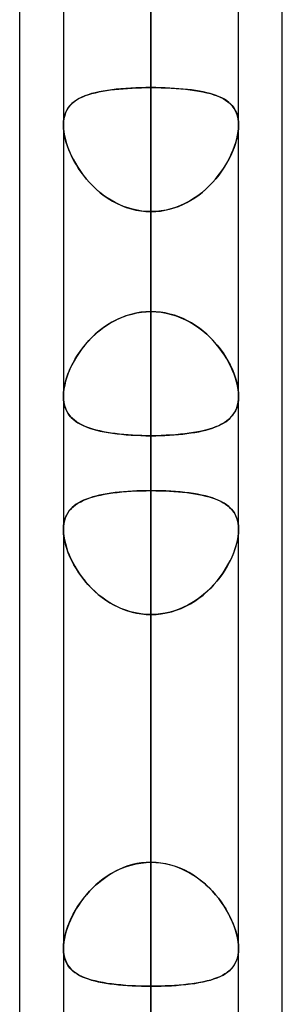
# Model space of a CAD drawing. Header units: millimetres. Extents: x -120 to 100, y -270 to 270.
# Tile 51 of 79: x -50 to -47, y 84 to 95. Entities that reach past the tile are written whole.
import ezdxf

# ---------------------------------------------------------------- set-up
doc = ezdxf.new("R2010")
doc.units = ezdxf.units.MM
doc.layers.add('MAIN-1', color=7, linetype='Continuous')
doc.layers.add('MAIN-2', color=7, linetype='Continuous')

msp = doc.modelspace()

# ---------------------------------------------------------------- linework, layer by layer
at = {"layer": 'MAIN-1'}
for p, q in [((-50, 72.595), (-50, 139.276)), ((-48.489, 138.963), (-48.489, 0)), ((-49.496, 138.423), (-49.496, 0)), ((-46.978, 73.035), (-46.978, 138.497)), ((-47.481, 0), (-47.481, 138.299)), ((-49.496, 90.824), (-49.496, 90.824)), ((-47.481, 90.824), (-47.481, 90.824)), ((-49.496, 90.823), (-49.496, 90.824)), ((-49.496, 90.822), (-49.496, 90.823)), ((-49.496, 90.823), (-49.496, 90.823)), ((-49.496, 90.821), (-49.496, 90.822)), ((-49.496, 90.822), (-49.496, 90.822)), ((-47.481, 90.824), (-47.481, 90.823)), ((-47.481, 90.823), (-47.481, 90.823)), ((-47.481, 90.823), (-47.481, 90.823)), ((-47.481, 90.823), (-47.481, 90.822)), ((-47.481, 90.822), (-47.481, 90.822)), ((-49.496, 89.292), (-49.496, 89.293)), ((-49.496, 89.291), (-49.496, 89.292)), ((-49.496, 89.292), (-49.496, 89.292)), ((-49.496, 89.29), (-49.496, 89.291)), ((-49.496, 89.291), (-49.496, 89.291)), ((-49.496, 89.29), (-49.496, 89.29)), ((-47.481, 89.296), (-47.481, 89.295)), ((-47.481, 89.295), (-47.481, 89.294)), ((-47.481, 89.294), (-47.481, 89.293)), ((-47.481, 89.293), (-47.481, 89.292)), ((-47.481, 89.292), (-47.481, 89.291)), ((-47.481, 89.291), (-47.481, 89.29))]:
    msp.add_line(p, q, dxfattribs=at)
at = {"layer": 'MAIN-2'}
for p, q in [((-48.489, 0), (-48.489, 138.963)), ((-48.489, 137.431), (-48.489, 0)), ((-48.489, 0), (-48.489, 137.431)), ((-48.489, 0), (-48.489, 127.737)), ((-48.489, 127.737), (-48.489, 0)), ((-48.489, 126.312), (-48.489, 0)), ((-48.489, 0), (-48.489, 126.312)), ((-48.489, 91.797), (-48.489, 123.922)), ((-48.489, 121.907), (-48.489, 90.37)), ((-48.489, 0), (-48.489, 116.617)), ((-48.489, 116.617), (-48.489, 0)), ((-48.489, 115.192), (-48.489, 0)), ((-48.489, 0), (-48.489, 115.192)), ((-48.489, 80.668), (-48.489, 108.206)), ((-48.489, 106.191), (-48.489, 79.079)), ((-48.489, 0), (-48.489, 105.496)), ((-48.489, 105.496), (-48.489, 0)), ((-48.489, 104.07), (-48.489, 0)), ((-48.489, 0), (-48.489, 104.07)), ((-48.489, 94.373), (-48.489, 104.07)), ((-48.489, 104.07), (-48.489, 94.373)), ((-48.489, 101.496), (-48.489, 91.797)), ((-48.489, 91.797), (-48.489, 101.496)), ((-48.489, 89.738), (-48.489, 99.429)), ((-48.489, 99.429), (-48.489, 89.738)), ((-48.489, 95.155), (-48.489, 85.463)), ((-48.489, 85.463), (-48.489, 95.155)), ((-49.046, 94.333), (-49.002, 94.34)), ((-48.99, 94.342), (-49.039, 94.334)), ((-49.002, 94.34), (-48.956, 94.346)), ((-48.94, 94.348), (-48.99, 94.342)), ((-48.956, 94.346), (-48.908, 94.352)), ((-48.888, 94.354), (-48.94, 94.348)), ((-48.908, 94.352), (-48.859, 94.357)), ((-48.834, 94.359), (-48.888, 94.354)), ((-48.859, 94.357), (-48.809, 94.361)), ((-48.778, 94.364), (-48.834, 94.359)), ((-48.809, 94.361), (-48.758, 94.365)), ((-48.722, 94.367), (-48.778, 94.364)), ((-48.758, 94.365), (-48.705, 94.368)), ((-48.665, 94.37), (-48.722, 94.367)), ((-48.705, 94.368), (-48.652, 94.37)), ((-48.607, 94.372), (-48.665, 94.37)), ((-48.652, 94.37), (-48.598, 94.372)), ((-48.548, 94.373), (-48.607, 94.372)), ((-48.598, 94.372), (-48.543, 94.373)), ((-48.489, 94.373), (-48.548, 94.373)), ((-48.543, 94.373), (-48.489, 94.373)), ((-48.489, 0), (-48.489, 94.373)), ((-48.489, 94.373), (-48.489, 0)), ((-48.489, 94.373), (-48.43, 94.373)), ((-48.434, 94.373), (-48.489, 94.373)), ((-48.38, 94.372), (-48.434, 94.373)), ((-48.43, 94.373), (-48.371, 94.372)), ((-48.326, 94.37), (-48.38, 94.372)), ((-48.371, 94.372), (-48.313, 94.37)), ((-48.272, 94.368), (-48.326, 94.37)), ((-48.313, 94.37), (-48.256, 94.367)), ((-48.22, 94.365), (-48.272, 94.368)), ((-48.256, 94.367), (-48.199, 94.364)), ((-48.168, 94.361), (-48.22, 94.365)), ((-48.199, 94.364), (-48.144, 94.359)), ((-48.118, 94.357), (-48.168, 94.361)), ((-48.144, 94.359), (-48.09, 94.354)), ((-48.069, 94.352), (-48.118, 94.357)), ((-48.09, 94.354), (-48.038, 94.348)), ((-48.022, 94.346), (-48.069, 94.352)), ((-48.038, 94.348), (-47.987, 94.342)), ((-47.976, 94.34), (-48.022, 94.346)), ((-47.987, 94.342), (-47.939, 94.334)), ((-47.932, 94.333), (-47.976, 94.34)), ((-49.347, 94.23), (-49.374, 94.211)), ((-49.361, 94.221), (-49.334, 94.239)), ((-49.317, 94.248), (-49.347, 94.23)), ((-49.334, 94.239), (-49.305, 94.254)), ((-49.285, 94.264), (-49.317, 94.248)), ((-49.305, 94.254), (-49.274, 94.269)), ((-49.25, 94.279), (-49.285, 94.264)), ((-49.274, 94.269), (-49.241, 94.282)), ((-49.213, 94.292), (-49.25, 94.279)), ((-49.241, 94.282), (-49.205, 94.294)), ((-49.173, 94.304), (-49.213, 94.292)), ((-49.205, 94.294), (-49.168, 94.305)), ((-49.13, 94.315), (-49.173, 94.304)), ((-49.168, 94.305), (-49.129, 94.315)), ((-49.086, 94.325), (-49.13, 94.315)), ((-49.129, 94.315), (-49.088, 94.324)), ((-49.088, 94.324), (-49.046, 94.333)), ((-49.039, 94.334), (-49.086, 94.325)), ((-47.939, 94.334), (-47.892, 94.325)), ((-47.889, 94.324), (-47.932, 94.333)), ((-47.892, 94.325), (-47.847, 94.315)), ((-47.848, 94.315), (-47.889, 94.324)), ((-47.809, 94.305), (-47.848, 94.315)), ((-47.847, 94.315), (-47.805, 94.304)), ((-47.772, 94.294), (-47.809, 94.305)), ((-47.805, 94.304), (-47.765, 94.292)), ((-47.737, 94.282), (-47.772, 94.294)), ((-47.765, 94.292), (-47.728, 94.279)), ((-47.704, 94.269), (-47.737, 94.282)), ((-47.728, 94.279), (-47.693, 94.264)), ((-47.673, 94.254), (-47.704, 94.269)), ((-47.693, 94.264), (-47.66, 94.248)), ((-47.643, 94.239), (-47.673, 94.254)), ((-47.66, 94.248), (-47.63, 94.23)), ((-47.616, 94.221), (-47.643, 94.239)), ((-47.63, 94.23), (-47.603, 94.211)), ((-49.457, 94.115), (-49.471, 94.086)), ((-49.461, 94.108), (-49.446, 94.134)), ((-49.441, 94.142), (-49.457, 94.115)), ((-49.446, 94.134), (-49.428, 94.159)), ((-49.421, 94.167), (-49.441, 94.142)), ((-49.428, 94.159), (-49.408, 94.181)), ((-49.399, 94.19), (-49.421, 94.167)), ((-49.408, 94.181), (-49.386, 94.202)), ((-49.374, 94.211), (-49.399, 94.19)), ((-49.386, 94.202), (-49.361, 94.221)), ((-47.592, 94.202), (-47.616, 94.221)), ((-47.603, 94.211), (-47.578, 94.19)), ((-47.569, 94.181), (-47.592, 94.202)), ((-47.578, 94.19), (-47.556, 94.167)), ((-47.549, 94.159), (-47.569, 94.181)), ((-47.556, 94.167), (-47.537, 94.142)), ((-47.532, 94.134), (-47.549, 94.159)), ((-47.537, 94.142), (-47.52, 94.115)), ((-47.516, 94.108), (-47.532, 94.134)), ((-47.52, 94.115), (-47.506, 94.086)), ((-49.49, 94.019), (-49.495, 93.982)), ((-49.495, 93.98), (-49.491, 94.015)), ((-49.491, 94.015), (-49.484, 94.048)), ((-49.482, 94.053), (-49.49, 94.019)), ((-49.484, 94.048), (-49.474, 94.079)), ((-49.471, 94.086), (-49.482, 94.053)), ((-49.474, 94.079), (-49.461, 94.108)), ((-47.504, 94.079), (-47.516, 94.108)), ((-47.506, 94.086), (-47.495, 94.053)), ((-47.494, 94.048), (-47.504, 94.079)), ((-47.495, 94.053), (-47.488, 94.019)), ((-47.487, 94.015), (-47.494, 94.048)), ((-47.488, 94.019), (-47.483, 93.982)), ((-47.483, 93.98), (-47.487, 94.015)), ((-49.495, 93.982), (-49.496, 93.944)), ((-49.496, 93.944), (-49.495, 93.98)), ((-49.496, 93.944), (-49.495, 93.904)), ((-49.495, 93.906), (-49.496, 93.944)), ((-49.491, 93.868), (-49.495, 93.906)), ((-49.495, 93.904), (-49.49, 93.863)), ((-47.483, 93.904), (-47.487, 93.863)), ((-47.486, 93.868), (-47.483, 93.906)), ((-47.483, 93.982), (-47.481, 93.944)), ((-47.481, 93.944), (-47.483, 93.98)), ((-47.481, 93.944), (-47.483, 93.904)), ((-47.483, 93.906), (-47.481, 93.944)), ((-49.485, 93.827), (-49.491, 93.868)), ((-49.49, 93.863), (-49.483, 93.82)), ((-49.475, 93.786), (-49.485, 93.827)), ((-49.483, 93.82), (-49.473, 93.776)), ((-49.464, 93.743), (-49.475, 93.786)), ((-49.473, 93.776), (-49.46, 93.731)), ((-47.505, 93.776), (-47.517, 93.731)), ((-47.514, 93.743), (-47.502, 93.786)), ((-47.494, 93.82), (-47.505, 93.776)), ((-47.502, 93.786), (-47.493, 93.827)), ((-47.487, 93.863), (-47.494, 93.82)), ((-47.493, 93.827), (-47.486, 93.868)), ((-49.45, 93.701), (-49.464, 93.743)), ((-49.46, 93.731), (-49.445, 93.686)), ((-49.434, 93.658), (-49.45, 93.701)), ((-49.445, 93.686), (-49.427, 93.64)), ((-49.416, 93.614), (-49.434, 93.658)), ((-47.562, 93.614), (-47.544, 93.658)), ((-47.533, 93.686), (-47.551, 93.64)), ((-47.544, 93.658), (-47.528, 93.701)), ((-47.517, 93.731), (-47.533, 93.686)), ((-47.528, 93.701), (-47.514, 93.743)), ((-49.427, 93.64), (-49.406, 93.594)), ((-49.395, 93.571), (-49.416, 93.614)), ((-49.406, 93.594), (-49.384, 93.549)), ((-49.373, 93.528), (-49.395, 93.571)), ((-49.384, 93.549), (-49.358, 93.503)), ((-47.594, 93.549), (-47.619, 93.503)), ((-47.605, 93.528), (-47.582, 93.571)), ((-47.571, 93.594), (-47.594, 93.549)), ((-47.582, 93.571), (-47.562, 93.614)), ((-47.551, 93.64), (-47.571, 93.594)), ((-49.348, 93.486), (-49.373, 93.528)), ((-49.358, 93.503), (-49.331, 93.458)), ((-49.322, 93.444), (-49.348, 93.486)), ((-49.331, 93.458), (-49.301, 93.413)), ((-49.294, 93.402), (-49.322, 93.444)), ((-47.684, 93.402), (-47.656, 93.444)), ((-47.647, 93.458), (-47.677, 93.413)), ((-47.656, 93.444), (-47.629, 93.486)), ((-47.619, 93.503), (-47.647, 93.458)), ((-47.629, 93.486), (-47.605, 93.528)), ((-49.301, 93.413), (-49.269, 93.368)), ((-49.263, 93.361), (-49.294, 93.402)), ((-49.269, 93.368), (-49.234, 93.325)), ((-49.23, 93.321), (-49.263, 93.361)), ((-49.234, 93.325), (-49.197, 93.283)), ((-49.196, 93.281), (-49.23, 93.321)), ((-47.782, 93.281), (-47.747, 93.321)), ((-47.744, 93.325), (-47.781, 93.283)), ((-47.747, 93.321), (-47.715, 93.361)), ((-47.709, 93.368), (-47.744, 93.325)), ((-47.715, 93.361), (-47.684, 93.402)), ((-47.677, 93.413), (-47.709, 93.368)), ((-49.197, 93.283), (-49.158, 93.242)), ((-49.159, 93.243), (-49.196, 93.281)), ((-49.121, 93.207), (-49.159, 93.243)), ((-49.158, 93.242), (-49.116, 93.203)), ((-49.08, 93.172), (-49.121, 93.207)), ((-49.116, 93.203), (-49.073, 93.165)), ((-47.861, 93.203), (-47.905, 93.165)), ((-47.897, 93.172), (-47.857, 93.207)), ((-47.82, 93.242), (-47.861, 93.203)), ((-47.857, 93.207), (-47.818, 93.243)), ((-47.781, 93.283), (-47.82, 93.242)), ((-47.818, 93.243), (-47.782, 93.281)), ((-49.038, 93.138), (-49.08, 93.172)), ((-49.073, 93.165), (-49.027, 93.13)), ((-48.994, 93.107), (-49.038, 93.138)), ((-49.027, 93.13), (-48.98, 93.098)), ((-48.949, 93.079), (-48.994, 93.107)), ((-48.98, 93.098), (-48.931, 93.068)), ((-47.998, 93.098), (-48.047, 93.068)), ((-48.029, 93.079), (-47.983, 93.107)), ((-47.95, 93.13), (-47.998, 93.098)), ((-47.983, 93.107), (-47.939, 93.138)), ((-47.905, 93.165), (-47.95, 93.13)), ((-47.939, 93.138), (-47.897, 93.172)), ((-48.902, 93.052), (-48.949, 93.079)), ((-48.931, 93.068), (-48.88, 93.041)), ((-48.854, 93.028), (-48.902, 93.052)), ((-48.88, 93.041), (-48.827, 93.016)), ((-48.804, 93.007), (-48.854, 93.028)), ((-48.827, 93.016), (-48.773, 92.996)), ((-48.753, 92.989), (-48.804, 93.007)), ((-48.773, 92.996), (-48.718, 92.978)), ((-48.701, 92.974), (-48.753, 92.989)), ((-48.718, 92.978), (-48.662, 92.965)), ((-48.26, 92.978), (-48.316, 92.965)), ((-48.276, 92.974), (-48.224, 92.989)), ((-48.205, 92.996), (-48.26, 92.978)), ((-48.224, 92.989), (-48.173, 93.007)), ((-48.151, 93.016), (-48.205, 92.996)), ((-48.173, 93.007), (-48.124, 93.028)), ((-48.098, 93.041), (-48.151, 93.016)), ((-48.124, 93.028), (-48.075, 93.052)), ((-48.047, 93.068), (-48.098, 93.041)), ((-48.075, 93.052), (-48.029, 93.079)), ((-48.649, 92.962), (-48.701, 92.974)), ((-48.662, 92.965), (-48.605, 92.955)), ((-48.596, 92.954), (-48.649, 92.962)), ((-48.605, 92.955), (-48.547, 92.949)), ((-48.543, 92.949), (-48.596, 92.954)), ((-48.547, 92.949), (-48.489, 92.947)), ((-48.489, 92.947), (-48.543, 92.949)), ((-48.43, 92.949), (-48.489, 92.947)), ((-48.489, 92.947), (-48.435, 92.949)), ((-48.489, 92.947), (-48.489, 0)), ((-48.489, 0), (-48.489, 92.947)), ((-48.489, 83.248), (-48.489, 92.947)), ((-48.489, 92.947), (-48.489, 83.248)), ((-48.435, 92.949), (-48.381, 92.954)), ((-48.373, 92.955), (-48.43, 92.949)), ((-48.381, 92.954), (-48.328, 92.962)), ((-48.316, 92.965), (-48.373, 92.955)), ((-48.328, 92.962), (-48.276, 92.974)), ((-48.859, 91.716), (-48.809, 91.737)), ((-48.778, 91.748), (-48.833, 91.727)), ((-48.809, 91.737), (-48.758, 91.755)), ((-48.722, 91.765), (-48.778, 91.748)), ((-48.758, 91.755), (-48.705, 91.769)), ((-48.664, 91.779), (-48.722, 91.765)), ((-48.705, 91.769), (-48.652, 91.781)), ((-48.606, 91.789), (-48.664, 91.779)), ((-48.652, 91.781), (-48.598, 91.79)), ((-48.548, 91.795), (-48.606, 91.789)), ((-48.598, 91.79), (-48.543, 91.795)), ((-48.489, 91.797), (-48.548, 91.795)), ((-48.543, 91.795), (-48.489, 91.797)), ((-48.434, 91.795), (-48.489, 91.797)), ((-48.489, 91.797), (-48.43, 91.795)), ((-48.38, 91.79), (-48.434, 91.795)), ((-48.43, 91.795), (-48.371, 91.789)), ((-48.326, 91.781), (-48.38, 91.79)), ((-48.371, 91.789), (-48.313, 91.779)), ((-48.272, 91.769), (-48.326, 91.781)), ((-48.313, 91.779), (-48.256, 91.765)), ((-48.22, 91.755), (-48.272, 91.769)), ((-48.256, 91.765), (-48.199, 91.748)), ((-48.169, 91.737), (-48.22, 91.755)), ((-48.199, 91.748), (-48.144, 91.727)), ((-48.118, 91.716), (-48.169, 91.737)), ((-49.046, 91.606), (-49.001, 91.637)), ((-48.99, 91.644), (-49.039, 91.611)), ((-49.001, 91.637), (-48.956, 91.666)), ((-48.94, 91.675), (-48.99, 91.644)), ((-48.956, 91.666), (-48.908, 91.692)), ((-48.887, 91.702), (-48.94, 91.675)), ((-48.908, 91.692), (-48.859, 91.716)), ((-48.833, 91.727), (-48.887, 91.702)), ((-48.144, 91.727), (-48.09, 91.702)), ((-48.069, 91.692), (-48.118, 91.716)), ((-48.09, 91.702), (-48.038, 91.675)), ((-48.022, 91.666), (-48.069, 91.692)), ((-48.038, 91.675), (-47.987, 91.644)), ((-47.976, 91.637), (-48.022, 91.666)), ((-47.987, 91.644), (-47.939, 91.611)), ((-47.932, 91.606), (-47.976, 91.637)), ((-49.13, 91.537), (-49.173, 91.497)), ((-49.168, 91.501), (-49.129, 91.538)), ((-49.085, 91.575), (-49.13, 91.537)), ((-49.129, 91.538), (-49.088, 91.573)), ((-49.088, 91.573), (-49.046, 91.606)), ((-49.039, 91.611), (-49.085, 91.575)), ((-47.939, 91.611), (-47.892, 91.575)), ((-47.889, 91.573), (-47.932, 91.606)), ((-47.892, 91.575), (-47.847, 91.537)), ((-47.848, 91.538), (-47.889, 91.573)), ((-47.809, 91.501), (-47.848, 91.538)), ((-47.847, 91.537), (-47.805, 91.497)), ((-49.25, 91.412), (-49.285, 91.368)), ((-49.274, 91.382), (-49.24, 91.423)), ((-49.212, 91.455), (-49.25, 91.412)), ((-49.24, 91.423), (-49.205, 91.463)), ((-49.173, 91.497), (-49.212, 91.455)), ((-49.205, 91.463), (-49.168, 91.501)), ((-47.772, 91.463), (-47.809, 91.501)), ((-47.805, 91.497), (-47.765, 91.455)), ((-47.737, 91.423), (-47.772, 91.463)), ((-47.765, 91.455), (-47.728, 91.412)), ((-47.704, 91.382), (-47.737, 91.423)), ((-47.728, 91.412), (-47.693, 91.368)), ((-49.361, 91.254), (-49.334, 91.297)), ((-49.317, 91.322), (-49.347, 91.277)), ((-49.334, 91.297), (-49.305, 91.34)), ((-49.285, 91.368), (-49.317, 91.322)), ((-49.305, 91.34), (-49.274, 91.382)), ((-47.673, 91.34), (-47.704, 91.382)), ((-47.693, 91.368), (-47.66, 91.322)), ((-47.643, 91.297), (-47.673, 91.34)), ((-47.66, 91.322), (-47.63, 91.277)), ((-47.616, 91.254), (-47.643, 91.297)), ((-49.428, 91.12), (-49.408, 91.165)), ((-49.399, 91.184), (-49.421, 91.137)), ((-49.408, 91.165), (-49.386, 91.209)), ((-49.374, 91.23), (-49.399, 91.184)), ((-49.386, 91.209), (-49.361, 91.254)), ((-49.347, 91.277), (-49.374, 91.23)), ((-47.63, 91.277), (-47.603, 91.23)), ((-47.592, 91.209), (-47.616, 91.254)), ((-47.603, 91.23), (-47.578, 91.184)), ((-47.569, 91.165), (-47.592, 91.209)), ((-47.578, 91.184), (-47.556, 91.137)), ((-47.549, 91.12), (-47.569, 91.165)), ((-49.461, 91.031), (-49.446, 91.076)), ((-49.441, 91.09), (-49.457, 91.043)), ((-49.446, 91.076), (-49.428, 91.12)), ((-49.421, 91.137), (-49.441, 91.09)), ((-47.556, 91.137), (-47.537, 91.09)), ((-47.531, 91.076), (-47.549, 91.12)), ((-47.537, 91.09), (-47.52, 91.043)), ((-47.516, 91.031), (-47.531, 91.076)), ((-49.491, 90.903), (-49.484, 90.945)), ((-49.482, 90.952), (-49.49, 90.907)), ((-49.484, 90.945), (-49.474, 90.988)), ((-49.471, 90.997), (-49.482, 90.952)), ((-49.474, 90.988), (-49.461, 91.031)), ((-49.457, 91.043), (-49.471, 90.997)), ((-47.52, 91.043), (-47.506, 90.997)), ((-47.504, 90.988), (-47.516, 91.031)), ((-47.506, 90.997), (-47.495, 90.952)), ((-47.494, 90.945), (-47.504, 90.988)), ((-47.495, 90.952), (-47.488, 90.907)), ((-47.487, 90.903), (-47.494, 90.945)), ((-49.495, 90.865), (-49.496, 90.824)), ((-49.496, 90.824), (-49.495, 90.863)), ((-49.496, 90.824), (-49.495, 90.787)), ((-49.49, 90.907), (-49.495, 90.865)), ((-49.495, 90.863), (-49.491, 90.903)), ((-47.488, 90.907), (-47.483, 90.865)), ((-47.483, 90.863), (-47.487, 90.903)), ((-47.483, 90.865), (-47.481, 90.824)), ((-47.481, 90.824), (-47.483, 90.863)), ((-47.483, 90.789), (-47.481, 90.824)), ((-49.495, 90.786), (-49.496, 90.821)), ((-49.495, 90.787), (-49.49, 90.751)), ((-49.491, 90.752), (-49.495, 90.786)), ((-49.484, 90.72), (-49.491, 90.752)), ((-49.49, 90.751), (-49.483, 90.717)), ((-49.475, 90.69), (-49.484, 90.72)), ((-49.483, 90.717), (-49.473, 90.685)), ((-47.495, 90.715), (-47.505, 90.684)), ((-47.502, 90.692), (-47.493, 90.723)), ((-47.487, 90.749), (-47.495, 90.715)), ((-47.493, 90.723), (-47.486, 90.755)), ((-47.483, 90.784), (-47.487, 90.749)), ((-47.486, 90.755), (-47.483, 90.789)), ((-47.481, 90.822), (-47.483, 90.784)), ((-49.463, 90.662), (-49.475, 90.69)), ((-49.473, 90.685), (-49.46, 90.656)), ((-49.449, 90.636), (-49.463, 90.662)), ((-49.46, 90.656), (-49.445, 90.629)), ((-49.433, 90.611), (-49.449, 90.636)), ((-49.445, 90.629), (-49.427, 90.603)), ((-49.414, 90.588), (-49.433, 90.611)), ((-49.427, 90.603), (-49.406, 90.58)), ((-47.552, 90.602), (-47.572, 90.579)), ((-47.562, 90.59), (-47.544, 90.613)), ((-47.534, 90.627), (-47.552, 90.602)), ((-47.544, 90.613), (-47.528, 90.637)), ((-47.518, 90.654), (-47.534, 90.627)), ((-47.528, 90.637), (-47.514, 90.664)), ((-47.505, 90.684), (-47.518, 90.654)), ((-47.514, 90.664), (-47.502, 90.692)), ((-49.394, 90.567), (-49.414, 90.588)), ((-49.406, 90.58), (-49.384, 90.558)), ((-49.371, 90.548), (-49.394, 90.567)), ((-49.384, 90.558), (-49.358, 90.538)), ((-49.347, 90.53), (-49.371, 90.548)), ((-49.358, 90.538), (-49.331, 90.519)), ((-49.321, 90.513), (-49.347, 90.53)), ((-49.331, 90.519), (-49.301, 90.502)), ((-49.292, 90.497), (-49.321, 90.513)), ((-49.301, 90.502), (-49.269, 90.486)), ((-49.262, 90.483), (-49.292, 90.497)), ((-49.269, 90.486), (-49.234, 90.471)), ((-47.71, 90.485), (-47.745, 90.471)), ((-47.715, 90.483), (-47.684, 90.498)), ((-47.678, 90.501), (-47.71, 90.485)), ((-47.684, 90.498), (-47.656, 90.514)), ((-47.648, 90.519), (-47.678, 90.501)), ((-47.656, 90.514), (-47.629, 90.531)), ((-47.62, 90.537), (-47.648, 90.519)), ((-47.629, 90.531), (-47.605, 90.549)), ((-47.595, 90.557), (-47.62, 90.537)), ((-47.605, 90.549), (-47.582, 90.569)), ((-47.572, 90.579), (-47.595, 90.557)), ((-47.582, 90.569), (-47.562, 90.59)), ((-49.229, 90.469), (-49.262, 90.483)), ((-49.234, 90.471), (-49.197, 90.457)), ((-49.194, 90.457), (-49.229, 90.469)), ((-49.197, 90.457), (-49.158, 90.445)), ((-49.158, 90.445), (-49.194, 90.457)), ((-49.158, 90.445), (-49.116, 90.434)), ((-49.119, 90.434), (-49.158, 90.445)), ((-49.079, 90.425), (-49.119, 90.434)), ((-49.116, 90.434), (-49.073, 90.423)), ((-49.037, 90.416), (-49.079, 90.425)), ((-49.073, 90.423), (-49.027, 90.414)), ((-48.993, 90.408), (-49.037, 90.416)), ((-49.027, 90.414), (-48.98, 90.405)), ((-48.948, 90.4), (-48.993, 90.408)), ((-48.98, 90.405), (-48.931, 90.398)), ((-48.901, 90.394), (-48.948, 90.4)), ((-48.931, 90.398), (-48.88, 90.391)), ((-48.853, 90.388), (-48.901, 90.394)), ((-48.88, 90.391), (-48.827, 90.386)), ((-48.803, 90.383), (-48.853, 90.388)), ((-48.827, 90.386), (-48.773, 90.381)), ((-48.753, 90.379), (-48.803, 90.383)), ((-48.773, 90.381), (-48.718, 90.377)), ((-48.701, 90.376), (-48.753, 90.379)), ((-48.718, 90.377), (-48.662, 90.374)), ((-48.649, 90.373), (-48.701, 90.376)), ((-48.662, 90.374), (-48.605, 90.372)), ((-48.596, 90.372), (-48.649, 90.373)), ((-48.605, 90.372), (-48.547, 90.37)), ((-48.543, 90.37), (-48.596, 90.372)), ((-48.435, 90.37), (-48.381, 90.372)), ((-48.373, 90.372), (-48.431, 90.37)), ((-48.381, 90.372), (-48.328, 90.373)), ((-48.316, 90.374), (-48.373, 90.372)), ((-48.328, 90.373), (-48.276, 90.376)), ((-48.26, 90.377), (-48.316, 90.374)), ((-48.276, 90.376), (-48.224, 90.379)), ((-48.205, 90.381), (-48.26, 90.377)), ((-48.224, 90.379), (-48.173, 90.384)), ((-48.151, 90.386), (-48.205, 90.381)), ((-48.173, 90.384), (-48.124, 90.388)), ((-48.099, 90.391), (-48.151, 90.386)), ((-48.124, 90.388), (-48.075, 90.394)), ((-48.048, 90.398), (-48.099, 90.391)), ((-48.075, 90.394), (-48.028, 90.401)), ((-47.998, 90.405), (-48.048, 90.398)), ((-48.028, 90.401), (-47.983, 90.408)), ((-47.951, 90.414), (-47.998, 90.405)), ((-47.983, 90.408), (-47.939, 90.416)), ((-47.906, 90.423), (-47.951, 90.414)), ((-47.939, 90.416), (-47.897, 90.425)), ((-47.862, 90.433), (-47.906, 90.423)), ((-47.897, 90.425), (-47.857, 90.435)), ((-47.821, 90.445), (-47.862, 90.433)), ((-47.857, 90.435), (-47.818, 90.445)), ((-47.782, 90.457), (-47.821, 90.445)), ((-47.818, 90.445), (-47.782, 90.457)), ((-47.745, 90.471), (-47.782, 90.457)), ((-47.782, 90.457), (-47.747, 90.47)), ((-47.747, 90.47), (-47.715, 90.483)), ((-48.547, 90.37), (-48.489, 90.37)), ((-48.489, 90.37), (-48.543, 90.37)), ((-48.489, 90.37), (-48.489, 80.668)), ((-48.489, 90.37), (-48.435, 90.37)), ((-48.431, 90.37), (-48.489, 90.37)), ((-48.489, 80.668), (-48.489, 90.37)), ((-49.039, 89.693), (-49.081, 89.685)), ((-49.07, 89.687), (-49.024, 89.696)), ((-48.995, 89.701), (-49.039, 89.693)), ((-49.024, 89.696), (-48.977, 89.704)), ((-48.95, 89.708), (-48.995, 89.701)), ((-48.977, 89.704), (-48.928, 89.711)), ((-48.903, 89.715), (-48.95, 89.708)), ((-48.928, 89.711), (-48.877, 89.718)), ((-48.855, 89.72), (-48.903, 89.715)), ((-48.877, 89.718), (-48.825, 89.723)), ((-48.805, 89.725), (-48.855, 89.72)), ((-48.825, 89.723), (-48.771, 89.727)), ((-48.754, 89.729), (-48.805, 89.725)), ((-48.771, 89.727), (-48.716, 89.731)), ((-48.702, 89.732), (-48.754, 89.729)), ((-48.716, 89.731), (-48.66, 89.734)), ((-48.65, 89.734), (-48.702, 89.732)), ((-48.66, 89.734), (-48.604, 89.736)), ((-48.597, 89.736), (-48.65, 89.734)), ((-48.604, 89.736), (-48.546, 89.737)), ((-48.543, 89.737), (-48.597, 89.736)), ((-48.546, 89.737), (-48.489, 89.738)), ((-48.489, 89.738), (-48.543, 89.737)), ((-48.489, 85.463), (-48.489, 89.738)), ((-48.489, 89.738), (-48.489, 85.463)), ((-48.489, 89.738), (-48.435, 89.737)), ((-48.431, 89.737), (-48.489, 89.738)), ((-48.435, 89.737), (-48.382, 89.736)), ((-48.374, 89.736), (-48.431, 89.737)), ((-48.382, 89.736), (-48.329, 89.734)), ((-48.317, 89.734), (-48.374, 89.736)), ((-48.329, 89.734), (-48.277, 89.732)), ((-48.261, 89.731), (-48.317, 89.734)), ((-48.277, 89.732), (-48.225, 89.729)), ((-48.206, 89.727), (-48.261, 89.731)), ((-48.225, 89.729), (-48.174, 89.725)), ((-48.152, 89.723), (-48.206, 89.727)), ((-48.174, 89.725), (-48.125, 89.72)), ((-48.099, 89.717), (-48.152, 89.723)), ((-48.125, 89.72), (-48.077, 89.715)), ((-48.049, 89.711), (-48.099, 89.717)), ((-48.077, 89.715), (-48.03, 89.709)), ((-47.999, 89.704), (-48.049, 89.711)), ((-48.03, 89.709), (-47.985, 89.702)), ((-47.952, 89.696), (-47.999, 89.704)), ((-47.985, 89.702), (-47.941, 89.694)), ((-47.907, 89.687), (-47.952, 89.696)), ((-47.941, 89.694), (-47.899, 89.685)), ((-49.35, 89.581), (-49.374, 89.563)), ((-49.356, 89.576), (-49.329, 89.594)), ((-49.323, 89.597), (-49.35, 89.581)), ((-49.329, 89.594), (-49.298, 89.611)), ((-49.295, 89.613), (-49.323, 89.597)), ((-49.298, 89.611), (-49.266, 89.627)), ((-49.264, 89.628), (-49.295, 89.613)), ((-49.266, 89.627), (-49.231, 89.641)), ((-49.232, 89.641), (-49.264, 89.628)), ((-49.197, 89.653), (-49.232, 89.641)), ((-49.231, 89.641), (-49.194, 89.654)), ((-49.16, 89.665), (-49.197, 89.653)), ((-49.194, 89.654), (-49.154, 89.666)), ((-49.122, 89.675), (-49.16, 89.665)), ((-49.154, 89.666), (-49.113, 89.677)), ((-49.081, 89.685), (-49.122, 89.675)), ((-49.113, 89.677), (-49.07, 89.687)), ((-47.863, 89.677), (-47.907, 89.687)), ((-47.899, 89.685), (-47.859, 89.676)), ((-47.822, 89.666), (-47.863, 89.677)), ((-47.859, 89.676), (-47.82, 89.666)), ((-47.782, 89.654), (-47.822, 89.666)), ((-47.82, 89.666), (-47.784, 89.654)), ((-47.784, 89.654), (-47.749, 89.642)), ((-47.745, 89.641), (-47.782, 89.654)), ((-47.749, 89.642), (-47.716, 89.629)), ((-47.71, 89.626), (-47.745, 89.641)), ((-47.716, 89.629), (-47.686, 89.615)), ((-47.678, 89.61), (-47.71, 89.626)), ((-47.686, 89.615), (-47.657, 89.599)), ((-47.648, 89.593), (-47.678, 89.61)), ((-47.657, 89.599), (-47.631, 89.583)), ((-47.62, 89.575), (-47.648, 89.593)), ((-47.631, 89.583), (-47.606, 89.565)), ((-49.451, 89.475), (-49.464, 89.449)), ((-49.459, 89.46), (-49.443, 89.487)), ((-49.435, 89.5), (-49.451, 89.475)), ((-49.443, 89.487), (-49.425, 89.512)), ((-49.416, 89.522), (-49.435, 89.5)), ((-49.425, 89.512), (-49.405, 89.535)), ((-49.396, 89.543), (-49.416, 89.522)), ((-49.405, 89.535), (-49.382, 89.556)), ((-49.374, 89.563), (-49.396, 89.543)), ((-49.382, 89.556), (-49.356, 89.576)), ((-47.594, 89.555), (-47.62, 89.575)), ((-47.606, 89.565), (-47.584, 89.546)), ((-47.572, 89.534), (-47.594, 89.555)), ((-47.584, 89.546), (-47.564, 89.525)), ((-47.551, 89.51), (-47.572, 89.534)), ((-47.564, 89.525), (-47.545, 89.503)), ((-47.533, 89.485), (-47.551, 89.51)), ((-47.545, 89.503), (-47.529, 89.479)), ((-47.518, 89.458), (-47.533, 89.485)), ((-47.529, 89.479), (-47.515, 89.453)), ((-49.495, 89.33), (-49.49, 89.366)), ((-49.491, 89.359), (-49.495, 89.325)), ((-49.485, 89.391), (-49.491, 89.359)), ((-49.49, 89.366), (-49.482, 89.399)), ((-49.476, 89.421), (-49.485, 89.391)), ((-49.482, 89.399), (-49.472, 89.431)), ((-49.464, 89.449), (-49.476, 89.421)), ((-49.472, 89.431), (-49.459, 89.46)), ((-47.505, 89.429), (-47.518, 89.458)), ((-47.515, 89.453), (-47.503, 89.425)), ((-47.495, 89.397), (-47.505, 89.429)), ((-47.503, 89.425), (-47.494, 89.396)), ((-47.487, 89.363), (-47.495, 89.397)), ((-47.494, 89.396), (-47.487, 89.364)), ((-47.487, 89.364), (-47.483, 89.331)), ((-47.483, 89.327), (-47.487, 89.363)), ((-49.496, 89.293), (-49.495, 89.33)), ((-49.495, 89.325), (-49.496, 89.29)), ((-49.496, 89.29), (-49.495, 89.252)), ((-49.495, 89.249), (-49.496, 89.29)), ((-49.495, 89.252), (-49.491, 89.213)), ((-49.49, 89.207), (-49.495, 89.249)), ((-47.483, 89.252), (-47.487, 89.213)), ((-47.487, 89.207), (-47.483, 89.249)), ((-47.483, 89.331), (-47.481, 89.296)), ((-47.481, 89.29), (-47.483, 89.327)), ((-47.481, 89.29), (-47.483, 89.252)), ((-47.483, 89.249), (-47.481, 89.29)), ((-49.491, 89.213), (-49.484, 89.171)), ((-49.482, 89.163), (-49.49, 89.207)), ((-49.484, 89.171), (-49.474, 89.129)), ((-49.471, 89.117), (-49.482, 89.163)), ((-49.474, 89.129), (-49.462, 89.086)), ((-47.503, 89.129), (-47.515, 89.086)), ((-47.506, 89.117), (-47.495, 89.163)), ((-47.494, 89.171), (-47.503, 89.129)), ((-47.495, 89.163), (-47.487, 89.207)), ((-47.487, 89.213), (-47.494, 89.171)), ((-49.457, 89.071), (-49.471, 89.117)), ((-49.462, 89.086), (-49.448, 89.043)), ((-49.441, 89.024), (-49.457, 89.071)), ((-49.448, 89.043), (-49.431, 88.999)), ((-49.421, 88.977), (-49.441, 89.024)), ((-47.556, 88.977), (-47.537, 89.024)), ((-47.53, 89.043), (-47.547, 88.999)), ((-47.537, 89.024), (-47.52, 89.071)), ((-47.515, 89.086), (-47.53, 89.043)), ((-47.52, 89.071), (-47.506, 89.117)), ((-49.431, 88.999), (-49.412, 88.955)), ((-49.399, 88.93), (-49.421, 88.977)), ((-49.412, 88.955), (-49.39, 88.912)), ((-49.375, 88.883), (-49.399, 88.93)), ((-49.39, 88.912), (-49.366, 88.868)), ((-47.588, 88.912), (-47.611, 88.868)), ((-47.603, 88.883), (-47.578, 88.93)), ((-47.566, 88.955), (-47.588, 88.912)), ((-47.578, 88.93), (-47.556, 88.977)), ((-47.547, 88.999), (-47.566, 88.955)), ((-49.348, 88.837), (-49.375, 88.883)), ((-49.366, 88.868), (-49.34, 88.824)), ((-49.318, 88.791), (-49.348, 88.837)), ((-49.34, 88.824), (-49.311, 88.781)), ((-49.286, 88.746), (-49.318, 88.791)), ((-47.692, 88.746), (-47.659, 88.791)), ((-47.638, 88.824), (-47.666, 88.781)), ((-47.659, 88.791), (-47.63, 88.837)), ((-47.611, 88.868), (-47.638, 88.824)), ((-47.63, 88.837), (-47.603, 88.883)), ((-49.311, 88.781), (-49.281, 88.739)), ((-49.251, 88.701), (-49.286, 88.746)), ((-49.281, 88.739), (-49.248, 88.697)), ((-49.214, 88.658), (-49.251, 88.701)), ((-49.248, 88.697), (-49.213, 88.657)), ((-47.73, 88.697), (-47.765, 88.657)), ((-47.764, 88.658), (-47.726, 88.701)), ((-47.697, 88.739), (-47.73, 88.697)), ((-47.726, 88.701), (-47.692, 88.746)), ((-47.666, 88.781), (-47.697, 88.739)), ((-49.174, 88.616), (-49.214, 88.658)), ((-49.213, 88.657), (-49.175, 88.617)), ((-49.175, 88.617), (-49.136, 88.579)), ((-49.132, 88.576), (-49.174, 88.616)), ((-49.136, 88.579), (-49.095, 88.543)), ((-49.088, 88.537), (-49.132, 88.576)), ((-47.89, 88.537), (-47.845, 88.576)), ((-47.841, 88.579), (-47.883, 88.543)), ((-47.845, 88.576), (-47.803, 88.616)), ((-47.802, 88.617), (-47.841, 88.579)), ((-47.803, 88.616), (-47.764, 88.658)), ((-47.765, 88.657), (-47.802, 88.617)), ((-49.095, 88.543), (-49.052, 88.509)), ((-49.041, 88.501), (-49.088, 88.537)), ((-49.052, 88.509), (-49.007, 88.477)), ((-48.992, 88.467), (-49.041, 88.501)), ((-49.007, 88.477), (-48.961, 88.448)), ((-48.942, 88.436), (-48.992, 88.467)), ((-48.961, 88.448), (-48.913, 88.42)), ((-48.017, 88.448), (-48.065, 88.42)), ((-48.036, 88.436), (-47.985, 88.467)), ((-47.97, 88.477), (-48.017, 88.448)), ((-47.985, 88.467), (-47.937, 88.501)), ((-47.926, 88.509), (-47.97, 88.477)), ((-47.937, 88.501), (-47.89, 88.537)), ((-47.883, 88.543), (-47.926, 88.509)), ((-48.889, 88.408), (-48.942, 88.436)), ((-48.913, 88.42), (-48.863, 88.396)), ((-48.835, 88.384), (-48.889, 88.408)), ((-48.863, 88.396), (-48.812, 88.374)), ((-48.78, 88.362), (-48.835, 88.384)), ((-48.812, 88.374), (-48.76, 88.356)), ((-48.723, 88.345), (-48.78, 88.362)), ((-48.76, 88.356), (-48.707, 88.34)), ((-48.666, 88.331), (-48.723, 88.345)), ((-48.707, 88.34), (-48.654, 88.328)), ((-48.27, 88.34), (-48.324, 88.328)), ((-48.312, 88.331), (-48.254, 88.345)), ((-48.217, 88.356), (-48.27, 88.34)), ((-48.254, 88.345), (-48.198, 88.362)), ((-48.165, 88.374), (-48.217, 88.356)), ((-48.198, 88.362), (-48.142, 88.384)), ((-48.114, 88.396), (-48.165, 88.374)), ((-48.142, 88.384), (-48.088, 88.408)), ((-48.065, 88.42), (-48.114, 88.396)), ((-48.088, 88.408), (-48.036, 88.436)), ((-48.607, 88.32), (-48.666, 88.331)), ((-48.654, 88.328), (-48.599, 88.319)), ((-48.548, 88.314), (-48.607, 88.32)), ((-48.599, 88.319), (-48.544, 88.314)), ((-48.489, 88.312), (-48.548, 88.314)), ((-48.544, 88.314), (-48.489, 88.312)), ((-48.433, 88.314), (-48.489, 88.312)), ((-48.489, 88.312), (-48.429, 88.314)), ((-48.489, 88.312), (-48.489, 84.038)), ((-48.489, 84.038), (-48.489, 88.312)), ((-48.489, 78.62), (-48.489, 88.312)), ((-48.489, 88.312), (-48.489, 78.62)), ((-48.378, 88.319), (-48.433, 88.314)), ((-48.429, 88.314), (-48.37, 88.32)), ((-48.324, 88.328), (-48.378, 88.319)), ((-48.37, 88.32), (-48.312, 88.331)), ((-48.878, 85.371), (-48.826, 85.395)), ((-48.805, 85.403), (-48.855, 85.382)), ((-48.826, 85.395), (-48.772, 85.415)), ((-48.754, 85.421), (-48.805, 85.403)), ((-48.772, 85.415), (-48.717, 85.432)), ((-48.702, 85.436), (-48.754, 85.421)), ((-48.717, 85.432), (-48.661, 85.446)), ((-48.65, 85.448), (-48.702, 85.436)), ((-48.661, 85.446), (-48.604, 85.455)), ((-48.597, 85.456), (-48.65, 85.448)), ((-48.604, 85.455), (-48.546, 85.461)), ((-48.543, 85.461), (-48.597, 85.456)), ((-48.546, 85.461), (-48.489, 85.463)), ((-48.489, 85.463), (-48.543, 85.461)), ((-48.431, 85.461), (-48.489, 85.463)), ((-48.489, 85.463), (-48.435, 85.461)), ((-48.435, 85.461), (-48.381, 85.456)), ((-48.374, 85.455), (-48.431, 85.461)), ((-48.381, 85.456), (-48.328, 85.448)), ((-48.317, 85.446), (-48.374, 85.455)), ((-48.328, 85.448), (-48.275, 85.436)), ((-48.261, 85.432), (-48.317, 85.446)), ((-48.275, 85.436), (-48.224, 85.421)), ((-48.206, 85.415), (-48.261, 85.432)), ((-48.224, 85.421), (-48.173, 85.403)), ((-48.152, 85.395), (-48.206, 85.415)), ((-48.173, 85.403), (-48.123, 85.382)), ((-48.099, 85.371), (-48.152, 85.395)), ((-49.071, 85.248), (-49.025, 85.282)), ((-48.995, 85.303), (-49.039, 85.272)), ((-49.025, 85.282), (-48.978, 85.314)), ((-48.95, 85.332), (-48.995, 85.303)), ((-48.978, 85.314), (-48.929, 85.344)), ((-48.903, 85.358), (-48.95, 85.332)), ((-48.929, 85.344), (-48.878, 85.371)), ((-48.855, 85.382), (-48.903, 85.358)), ((-48.123, 85.382), (-48.075, 85.358)), ((-48.049, 85.344), (-48.099, 85.371)), ((-48.075, 85.358), (-48.028, 85.332)), ((-47.999, 85.314), (-48.049, 85.344)), ((-48.028, 85.332), (-47.982, 85.303)), ((-47.952, 85.282), (-47.999, 85.314)), ((-47.982, 85.303), (-47.938, 85.272)), ((-47.907, 85.248), (-47.952, 85.282)), ((-49.16, 85.168), (-49.197, 85.13)), ((-49.195, 85.132), (-49.156, 85.172)), ((-49.122, 85.204), (-49.16, 85.168)), ((-49.156, 85.172), (-49.114, 85.211)), ((-49.081, 85.239), (-49.122, 85.204)), ((-49.114, 85.211), (-49.071, 85.248)), ((-49.039, 85.272), (-49.081, 85.239)), ((-47.938, 85.272), (-47.896, 85.239)), ((-47.863, 85.211), (-47.907, 85.248)), ((-47.896, 85.239), (-47.856, 85.204)), ((-47.822, 85.172), (-47.863, 85.211)), ((-47.856, 85.204), (-47.817, 85.168)), ((-47.782, 85.132), (-47.822, 85.172)), ((-47.817, 85.168), (-47.781, 85.13)), ((-49.264, 85.05), (-49.295, 85.009)), ((-49.267, 85.046), (-49.232, 85.09)), ((-49.232, 85.09), (-49.264, 85.05)), ((-49.232, 85.09), (-49.195, 85.132)), ((-49.197, 85.13), (-49.232, 85.09)), ((-47.745, 85.09), (-47.782, 85.132)), ((-47.781, 85.13), (-47.746, 85.09)), ((-47.746, 85.09), (-47.713, 85.05)), ((-47.71, 85.046), (-47.745, 85.09)), ((-47.713, 85.05), (-47.683, 85.009)), ((-49.358, 84.912), (-49.33, 84.957)), ((-49.323, 84.968), (-49.35, 84.926)), ((-49.33, 84.957), (-49.3, 85.002)), ((-49.295, 85.009), (-49.323, 84.968)), ((-49.3, 85.002), (-49.267, 85.046)), ((-47.678, 85.002), (-47.71, 85.046)), ((-47.683, 85.009), (-47.654, 84.968)), ((-47.648, 84.957), (-47.678, 85.002)), ((-47.654, 84.968), (-47.628, 84.926)), ((-47.62, 84.912), (-47.648, 84.957)), ((-49.396, 84.841), (-49.416, 84.798)), ((-49.406, 84.82), (-49.383, 84.866)), ((-49.374, 84.883), (-49.396, 84.841)), ((-49.383, 84.866), (-49.358, 84.912)), ((-49.35, 84.926), (-49.374, 84.883)), ((-47.628, 84.926), (-47.604, 84.883)), ((-47.594, 84.866), (-47.62, 84.912)), ((-47.604, 84.883), (-47.581, 84.841)), ((-47.572, 84.82), (-47.594, 84.866)), ((-47.581, 84.841), (-47.561, 84.798)), ((-49.451, 84.712), (-49.464, 84.67)), ((-49.46, 84.684), (-49.444, 84.729)), ((-49.435, 84.755), (-49.451, 84.712)), ((-49.444, 84.729), (-49.426, 84.775)), ((-49.416, 84.798), (-49.435, 84.755)), ((-49.426, 84.775), (-49.406, 84.82)), ((-47.551, 84.775), (-47.572, 84.82)), ((-47.561, 84.798), (-47.543, 84.755)), ((-47.533, 84.729), (-47.551, 84.775)), ((-47.543, 84.755), (-47.527, 84.712)), ((-47.518, 84.684), (-47.533, 84.729)), ((-47.527, 84.712), (-47.513, 84.67)), ((-49.476, 84.628), (-49.485, 84.587)), ((-49.483, 84.595), (-49.473, 84.639)), ((-49.464, 84.67), (-49.476, 84.628)), ((-49.473, 84.639), (-49.46, 84.684)), ((-47.505, 84.639), (-47.518, 84.684)), ((-47.513, 84.67), (-47.502, 84.628)), ((-47.495, 84.595), (-47.505, 84.639)), ((-47.502, 84.628), (-47.493, 84.587)), ((-49.496, 84.471), (-49.495, 84.511)), ((-49.495, 84.508), (-49.496, 84.471)), ((-49.495, 84.511), (-49.49, 84.552)), ((-49.491, 84.547), (-49.495, 84.508)), ((-49.485, 84.587), (-49.491, 84.547)), ((-49.49, 84.552), (-49.483, 84.595)), ((-47.487, 84.552), (-47.495, 84.595)), ((-47.493, 84.587), (-47.486, 84.547)), ((-47.483, 84.511), (-47.487, 84.552)), ((-47.486, 84.547), (-47.482, 84.508)), ((-47.481, 84.471), (-47.483, 84.511)), ((-47.482, 84.508), (-47.481, 84.471)), ((-49.495, 84.433), (-49.496, 84.471)), ((-49.496, 84.471), (-49.495, 84.435)), ((-49.495, 84.435), (-49.491, 84.401)), ((-49.49, 84.396), (-49.495, 84.433)), ((-49.491, 84.401), (-49.484, 84.368)), ((-49.482, 84.362), (-49.49, 84.396)), ((-47.495, 84.362), (-47.487, 84.396)), ((-47.487, 84.401), (-47.494, 84.368)), ((-47.483, 84.435), (-47.487, 84.401)), ((-47.487, 84.396), (-47.483, 84.433)), ((-47.483, 84.433), (-47.481, 84.471)), ((-47.481, 84.471), (-47.483, 84.435)), ((-49.484, 84.368), (-49.474, 84.338)), ((-49.471, 84.329), (-49.482, 84.362)), ((-49.474, 84.338), (-49.462, 84.309)), ((-49.457, 84.3), (-49.471, 84.329)), ((-49.462, 84.309), (-49.448, 84.283)), ((-49.441, 84.272), (-49.457, 84.3)), ((-49.448, 84.283), (-49.431, 84.259)), ((-49.421, 84.247), (-49.441, 84.272)), ((-49.431, 84.259), (-49.412, 84.236)), ((-47.547, 84.259), (-47.566, 84.236)), ((-47.556, 84.247), (-47.537, 84.272)), ((-47.53, 84.283), (-47.547, 84.259)), ((-47.537, 84.272), (-47.52, 84.3)), ((-47.515, 84.309), (-47.53, 84.283)), ((-47.52, 84.3), (-47.506, 84.329)), ((-47.503, 84.338), (-47.515, 84.309)), ((-47.506, 84.329), (-47.495, 84.362)), ((-47.494, 84.368), (-47.503, 84.338)), ((-49.399, 84.224), (-49.421, 84.247)), ((-49.412, 84.236), (-49.39, 84.216)), ((-49.375, 84.203), (-49.399, 84.224)), ((-49.39, 84.216), (-49.366, 84.196)), ((-49.348, 84.184), (-49.375, 84.203)), ((-49.366, 84.196), (-49.34, 84.179)), ((-49.318, 84.166), (-49.348, 84.184)), ((-49.34, 84.179), (-49.311, 84.162)), ((-49.286, 84.15), (-49.318, 84.166)), ((-49.311, 84.162), (-49.281, 84.147)), ((-49.251, 84.135), (-49.286, 84.15)), ((-49.281, 84.147), (-49.248, 84.134)), ((-47.697, 84.147), (-47.73, 84.134)), ((-47.726, 84.135), (-47.692, 84.15)), ((-47.666, 84.162), (-47.697, 84.147)), ((-47.692, 84.15), (-47.659, 84.166)), ((-47.638, 84.179), (-47.666, 84.162)), ((-47.659, 84.166), (-47.63, 84.184)), ((-47.611, 84.196), (-47.638, 84.179)), ((-47.63, 84.184), (-47.603, 84.203)), ((-47.588, 84.216), (-47.611, 84.196)), ((-47.603, 84.203), (-47.578, 84.224)), ((-47.566, 84.236), (-47.588, 84.216)), ((-47.578, 84.224), (-47.556, 84.247)), ((-49.214, 84.121), (-49.251, 84.135)), ((-49.248, 84.134), (-49.213, 84.121)), ((-49.174, 84.109), (-49.214, 84.121)), ((-49.213, 84.121), (-49.175, 84.109)), ((-49.175, 84.109), (-49.136, 84.099)), ((-49.132, 84.098), (-49.174, 84.109)), ((-49.136, 84.099), (-49.095, 84.089)), ((-49.088, 84.088), (-49.132, 84.098)), ((-49.095, 84.089), (-49.052, 84.081)), ((-49.041, 84.079), (-49.088, 84.088)), ((-49.052, 84.081), (-49.007, 84.073)), ((-48.992, 84.071), (-49.041, 84.079)), ((-49.007, 84.073), (-48.961, 84.066)), ((-48.942, 84.064), (-48.992, 84.071)), ((-48.961, 84.066), (-48.913, 84.06)), ((-48.889, 84.057), (-48.942, 84.064)), ((-48.913, 84.06), (-48.863, 84.055)), ((-48.835, 84.052), (-48.889, 84.057)), ((-48.863, 84.055), (-48.812, 84.05)), ((-48.78, 84.048), (-48.835, 84.052)), ((-48.812, 84.05), (-48.76, 84.046)), ((-48.723, 84.044), (-48.78, 84.048)), ((-48.76, 84.046), (-48.707, 84.043)), ((-48.666, 84.041), (-48.723, 84.044)), ((-48.707, 84.043), (-48.654, 84.041)), ((-48.607, 84.039), (-48.666, 84.041)), ((-48.654, 84.041), (-48.599, 84.039)), ((-48.548, 84.038), (-48.607, 84.039)), ((-48.599, 84.039), (-48.544, 84.038)), ((-48.489, 84.038), (-48.548, 84.038)), ((-48.544, 84.038), (-48.489, 84.038)), ((-48.489, 84.038), (-48.489, 74.346)), ((-48.489, 84.038), (-48.429, 84.038)), ((-48.433, 84.038), (-48.489, 84.038)), ((-48.489, 74.346), (-48.489, 84.038)), ((-48.378, 84.039), (-48.433, 84.038)), ((-48.429, 84.038), (-48.37, 84.039)), ((-48.324, 84.041), (-48.378, 84.039)), ((-48.37, 84.039), (-48.312, 84.041)), ((-48.27, 84.043), (-48.324, 84.041)), ((-48.312, 84.041), (-48.254, 84.044)), ((-48.217, 84.046), (-48.27, 84.043)), ((-48.254, 84.044), (-48.198, 84.048)), ((-48.165, 84.05), (-48.217, 84.046)), ((-48.198, 84.048), (-48.142, 84.052)), ((-48.114, 84.055), (-48.165, 84.05)), ((-48.142, 84.052), (-48.088, 84.057)), ((-48.065, 84.06), (-48.114, 84.055)), ((-48.088, 84.057), (-48.036, 84.064)), ((-48.017, 84.066), (-48.065, 84.06)), ((-48.036, 84.064), (-47.985, 84.071)), ((-47.97, 84.073), (-48.017, 84.066)), ((-47.985, 84.071), (-47.937, 84.079)), ((-47.926, 84.081), (-47.97, 84.073)), ((-47.937, 84.079), (-47.89, 84.088)), ((-47.883, 84.089), (-47.926, 84.081)), ((-47.89, 84.088), (-47.845, 84.098)), ((-47.841, 84.099), (-47.883, 84.089)), ((-47.845, 84.098), (-47.803, 84.109)), ((-47.802, 84.109), (-47.841, 84.099)), ((-47.803, 84.109), (-47.764, 84.121)), ((-47.765, 84.121), (-47.802, 84.109)), ((-47.73, 84.134), (-47.765, 84.121)), ((-47.764, 84.121), (-47.726, 84.135))]:
    msp.add_line(p, q, dxfattribs=at)

doc.saveas('drawing.dxf')
